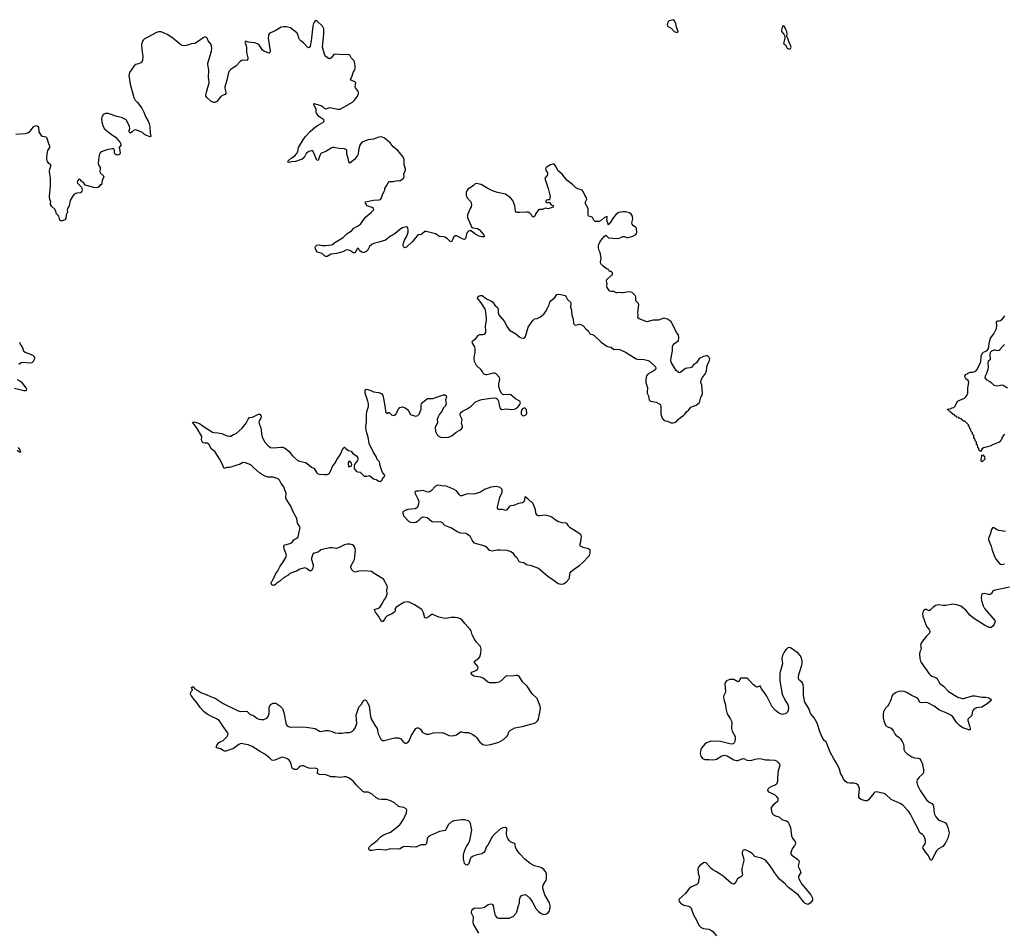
# Model space of a CAD drawing. Header units: inches. Extents: x 2005975 to 2217453, y 644152 to 846769.
# Tile 14 of 162: x 2048388 to 2063310, y 683842 to 697669. Entities that reach past the tile are written whole.
import ezdxf

# ---------------------------------------------------------------- set-up
doc = ezdxf.new("R2010")
doc.units = ezdxf.units.IN
doc.header["$MEASUREMENT"] = 0
for name, color, linetype in [('C0649', 7, 'Continuous'), ('C0658', 7, 'Continuous'), ('C0659', 7, 'Continuous'), ('C0668', 7, 'Continuous'), ('C0669', 7, 'Continuous')]:
    doc.layers.add(name, color=color, linetype=linetype)

msp = doc.modelspace()

# ---------------------------------------------------------------- linework, layer by layer
at = {"layer": 'C0649', "color": 6, "elevation": 400}
for points in [[(2050000, 696149), (2050000, 696150), (2049990, 696157), (2049930, 696188), (2049862, 696202), (2049730, 696249), (2049690, 696245), (2049670, 696237), (2049655, 696225), (2049633, 696190), (2049630, 696170), (2049635, 696115), (2049651, 696050), (2049676, 696016), (2049773, 695933), (2049841, 695890), (2049911, 695810), (2049921, 695790), (2049919, 695770), (2049896, 695730), (2049908, 695688), (2049910, 695642), (2049904, 695630), (2049890, 695620), (2049870, 695614), (2049850, 695619), (2049836, 695630), (2049826, 695650), (2049827, 695690), (2049821, 695701), (2049811, 695711), (2049790, 695714), (2049710, 695697), (2049630, 695667), (2049610, 695654), (2049599, 695630), (2049589, 695590), (2049580, 695490), (2049584, 695470), (2049606, 695430), (2049610, 695412), (2049605, 695370), (2049610, 695350), (2049654, 695310), (2049664, 695290), (2049640, 695230), (2049630, 695169), (2049610, 695168), (2049590, 695138), (2049574, 695126), (2049550, 695121), (2049510, 695124), (2049383, 695163), (2049362, 695190), (2049323, 695223), (2049310, 695242), (2049290, 695253), (2049285, 695250), (2049267, 695230), (2049261, 695210), (2049266, 695190), (2049327, 695130), (2049336, 695090), (2049331, 695070), (2049310, 695046), (2049250, 695040), (2049230, 695032), (2049210, 695018), (2049188, 694992), (2049155, 694930), (2049139, 694850), (2049112, 694810), (2049109, 694790), (2049112, 694750), (2049095, 694710), (2049090, 694655), (2049070, 694634), (2049030, 694619), (2049010, 694619), (2048995, 694630), (2048984, 694690), (2048945, 694725), (2048930, 694778), (2048919, 694799), (2048878, 694838), (2048857, 694870), (2048854, 694890), (2048859, 694910), (2048845, 694945), (2048838, 694990), (2048856, 695150), (2048855, 695270), (2048839, 695370), (2048845, 695410), (2048862, 695450), (2048859, 695470), (2048830, 695492), (2048810, 695518), (2048804, 695530), (2048801, 695570), (2048804, 695630), (2048815, 695685), (2048843, 695730), (2048845, 695750), (2048828, 695790), (2048812, 695852), (2048799, 695879), (2048790, 695888), (2048737, 695897), (2048726, 695906), (2048685, 695970), (2048676, 696036), (2048670, 696050), (2048650, 696061), (2048610, 696051), (2048590, 696041), (2048570, 696020), (2048530, 695963), (2048510, 695950), (2048470, 695939), (2048330, 695930)], [(2048383, 692783), (2048402, 692742), (2048427, 692710), (2048447, 692650), (2048470, 692630), (2048590, 692584), (2048608, 692568), (2048613, 692550), (2048612, 692530), (2048593, 692490), (2048571, 692469), (2048534, 692466), (2048425, 692475), (2048409, 692471), (2048375, 692445)], [(2048350, 692215), (2048390, 692195), (2048410, 692180), (2048480, 692090), (2048491, 692070), (2048489, 692051), (2048474, 692046), (2048452, 692048), (2048310, 692081)], [(2048365, 691185), (2048393, 691150), (2048402, 691130), (2048400, 691120), (2048390, 691110), (2048350, 691141)]]:
    msp.add_lwpolyline(points, dxfattribs=at)
at = {"layer": 'C0658', "color": 6, "elevation": 400}
for points in [[(2055348, 683828), (2055266, 683966), (2055258, 684002), (2055266, 684070), (2055236, 684130), (2055233, 684150), (2055239, 684170), (2055253, 684190), (2055274, 684206), (2055290, 684211), (2055350, 684207), (2055390, 684211), (2055430, 684224), (2055490, 684262), (2055530, 684275), (2055550, 684268), (2055565, 684245), (2055591, 684110), (2055598, 684090), (2055612, 684070), (2055630, 684060), (2055650, 684055), (2055810, 684055), (2055870, 684088), (2055912, 684130), (2055921, 684150), (2055945, 684250), (2055962, 684290), (2055965, 684335), (2055972, 684370), (2055990, 684395), (2056010, 684405), (2056050, 684412), (2056070, 684406), (2056118, 684358), (2056160, 684300), (2056210, 684200), (2056250, 684155), (2056290, 684126), (2056330, 684113), (2056370, 684119), (2056390, 684134), (2056410, 684159), (2056428, 684210), (2056428, 684250), (2056416, 684290), (2056347, 684407), (2056315, 684510), (2056315, 684530), (2056322, 684558), (2056366, 684630), (2056371, 684651), (2056374, 684710), (2056370, 684730), (2056350, 684769), (2056330, 684794), (2056297, 684817), (2056270, 684830), (2056190, 684847), (2056123, 684883), (2056044, 684950), (2055966, 685030), (2055940, 685060), (2055917, 685097), (2055903, 685130), (2055898, 685170), (2055890, 685185), (2055830, 685208), (2055810, 685227), (2055793, 685253), (2055777, 685290), (2055767, 685330), (2055772, 685412), (2055751, 685431), (2055710, 685426), (2055673, 685407), (2055590, 685334), (2055550, 685287), (2055486, 685174), (2055456, 685130), (2055436, 685070), (2055423, 685050), (2055390, 685032), (2055299, 685010), (2055248, 684990), (2055226, 684970), (2055215, 684950), (2055197, 684883), (2055190, 684874), (2055170, 684861), (2055150, 684864), (2055130, 684886), (2055113, 684953), (2055115, 685010), (2055123, 685057), (2055138, 685102), (2055158, 685142), (2055190, 685187), (2055208, 685232), (2055242, 685390), (2055222, 685490), (2055211, 685511), (2055190, 685532), (2055130, 685547), (2055090, 685548), (2054970, 685530), (2054930, 685515), (2054881, 685470), (2054844, 685396), (2054834, 685386), (2054750, 685367), (2054612, 685308), (2054582, 685290), (2054568, 685272), (2054563, 685257), (2054553, 685187), (2054545, 685175), (2054531, 685169), (2054470, 685169), (2054390, 685129), (2054219, 685141), (2054190, 685130), (2054154, 685106), (2054130, 685100), (2054010, 685107), (2053930, 685087), (2053836, 685096), (2053788, 685092), (2053730, 685079), (2053701, 685081), (2053685, 685090), (2053681, 685110), (2053686, 685130), (2053723, 685170), (2053805, 685235), (2053856, 685290), (2053902, 685318), (2054010, 685361), (2054147, 685470), (2054210, 685563), (2054252, 685650), (2054256, 685690), (2054245, 685710), (2054210, 685732), (2054150, 685741), (2054130, 685748), (2054070, 685801), (2054010, 685836), (2053950, 685855), (2053870, 685852), (2053830, 685860), (2053784, 685884), (2053730, 685933), (2053690, 685956), (2053670, 685963), (2053610, 685966), (2053590, 685974), (2053491, 686070), (2053448, 686128), (2053410, 686159), (2053370, 686184), (2053336, 686196), (2053310, 686199), (2053250, 686188), (2053170, 686199), (2053110, 686199), (2053030, 686227), (2052930, 686233), (2052910, 686242), (2052904, 686250), (2052908, 686308), (2052898, 686318), (2052866, 686326), (2052790, 686322), (2052770, 686326), (2052690, 686365), (2052670, 686366), (2052643, 686357), (2052620, 686340), (2052590, 686307), (2052550, 686310), (2052519, 686330), (2052504, 686390), (2052490, 686421), (2052471, 686450), (2052445, 686470), (2052406, 686486), (2052370, 686494), (2052350, 686492), (2052256, 686450), (2052230, 686446), (2052210, 686448), (2052179, 686479), (2052103, 686543), (2052024, 686584), (2051910, 686658), (2051850, 686682), (2051790, 686690), (2051750, 686702), (2051730, 686698), (2051710, 686687), (2051630, 686626), (2051510, 686588), (2051490, 686587), (2051470, 686594), (2051430, 686623), (2051378, 686638), (2051368, 686648), (2051375, 686670), (2051399, 686710), (2051416, 686724), (2051470, 686750), (2051533, 686810), (2051544, 686830), (2051546, 686850), (2051540, 686870), (2051470, 686958), (2051428, 687028), (2051409, 687049), (2051370, 687078), (2051293, 687113), (2051229, 687149), (2051183, 687183), (2051162, 687202), (2051122, 687250), (2051070, 687330), (2051030, 687370), (2050988, 687428), (2050977, 687450), (2050980, 687480), (2050988, 687492), (2051009, 687510), (2050994, 687550), (2051010, 687566), (2051034, 687550), (2051036, 687536), (2051042, 687530), (2051090, 687504), (2051133, 687473), (2051190, 687456), (2051305, 687405), (2051350, 687390), (2051470, 687308), (2051690, 687200), (2051731, 687189), (2051830, 687190), (2051883, 687143), (2051930, 687124), (2051984, 687084), (2052010, 687072), (2052050, 687066), (2052090, 687067), (2052134, 687086), (2052153, 687110), (2052170, 687150), (2052170, 687250), (2052190, 687291), (2052230, 687315), (2052269, 687311), (2052330, 687272), (2052370, 687230), (2052392, 687170), (2052429, 686990), (2052436, 686976), (2052450, 686964), (2052474, 686954), (2052510, 686950), (2052610, 686956), (2052731, 686951), (2052867, 686927), (2052930, 686889), (2052950, 686886), (2053022, 686898), (2053070, 686898), (2053110, 686890), (2053170, 686864), (2053223, 686857), (2053270, 686859), (2053330, 686870), (2053391, 686869), (2053430, 686888), (2053450, 686910), (2053470, 686938), (2053497, 687003), (2053489, 687130), (2053523, 687237), (2053529, 687251), (2053570, 687298), (2053590, 687335), (2053610, 687358), (2053630, 687362), (2053650, 687345), (2053685, 687270), (2053706, 687110), (2053715, 687075), (2053770, 686979), (2053807, 686927), (2053821, 686850), (2053859, 686770), (2053886, 686750), (2053910, 686747), (2054070, 686786), (2054110, 686790), (2054130, 686788), (2054157, 686777), (2054210, 686716), (2054230, 686705), (2054250, 686705), (2054270, 686716), (2054290, 686742), (2054326, 686830), (2054390, 686929), (2054410, 686939), (2054430, 686940), (2054460, 686920), (2054495, 686870), (2054517, 686857), (2054550, 686846), (2054590, 686846), (2054657, 686863), (2054790, 686867), (2054830, 686855), (2054890, 686824), (2054950, 686816), (2055008, 686832), (2055070, 686877), (2055090, 686879), (2055130, 686870), (2055190, 686870), (2055257, 686837), (2055290, 686814), (2055312, 686792), (2055362, 686722), (2055407, 686687), (2055450, 686677), (2055530, 686686), (2055650, 686723), (2055718, 686762), (2055772, 686810), (2055785, 686830), (2055803, 686877), (2055819, 686901), (2055890, 686942), (2056001, 686959), (2056190, 687010), (2056210, 687022), (2056235, 687045), (2056250, 687070), (2056282, 687230), (2056274, 687270), (2056230, 687384), (2056156, 687456), (2056080, 687570), (2056010, 687639), (2055961, 687710), (2055935, 687730), (2055910, 687733), (2055850, 687722), (2055770, 687727), (2055750, 687719), (2055686, 687654), (2055650, 687632), (2055610, 687623), (2055510, 687620), (2055476, 687636), (2055411, 687691), (2055370, 687705), (2055270, 687722), (2055236, 687750), (2055228, 687770), (2055238, 687782), (2055303, 687810), (2055325, 687830), (2055335, 687850), (2055333, 687870), (2055283, 687930), (2055281, 687950), (2055340, 687990), (2055364, 688016), (2055379, 688070), (2055382, 688130), (2055370, 688170), (2055304, 688244), (2055281, 688281), (2055244, 688350), (2055229, 688409), (2055217, 688430), (2055137, 688517), (2055095, 688570), (2055070, 688589), (2055030, 688605), (2054990, 688611), (2054926, 688610), (2054850, 688597), (2054810, 688600), (2054738, 688618), (2054650, 688658), (2054630, 688656), (2054594, 688626), (2054550, 688601), (2054530, 688605), (2054510, 688680), (2054485, 688730), (2054370, 688801), (2054290, 688843), (2054268, 688848), (2054230, 688844), (2054210, 688837), (2054094, 688770), (2054080, 688750), (2054078, 688710), (2054067, 688690), (2054030, 688665), (2053951, 688629), (2053930, 688610), (2053910, 688575), (2053890, 688552), (2053870, 688552), (2053826, 688630), (2053779, 688690), (2053768, 688710), (2053767, 688730), (2053827, 688753), (2053849, 688771), (2053889, 688830), (2053909, 688871), (2053935, 688910), (2053956, 688970), (2053953, 689027), (2053961, 689070), (2053958, 689090), (2053901, 689190), (2053758, 689278), (2053718, 689310), (2053610, 689319), (2053530, 689314), (2053470, 689300), (2053448, 689308), (2053428, 689328), (2053406, 689366), (2053405, 689390), (2053454, 689470), (2053462, 689490), (2053477, 689630), (2053474, 689650), (2053460, 689680), (2053450, 689695), (2053431, 689711), (2053390, 689721), (2053350, 689720), (2053310, 689710), (2053230, 689671), (2053190, 689656), (2053130, 689666), (2053090, 689665), (2052970, 689644), (2052950, 689637), (2052910, 689600), (2052850, 689587), (2052832, 689570), (2052824, 689556), (2052812, 689510), (2052812, 689490), (2052835, 689410), (2052836, 689390), (2052830, 689357), (2052810, 689325), (2052790, 689313), (2052735, 689355), (2052710, 689362), (2052635, 689345), (2052585, 689315), (2052482, 689278), (2052450, 689247), (2052386, 689214), (2052330, 689161), (2052283, 689130), (2052270, 689114), (2052250, 689101), (2052230, 689095), (2052210, 689108), (2052198, 689130), (2052205, 689150), (2052217, 689163), (2052237, 689203), (2052270, 689278), (2052300, 689320), (2052337, 689390), (2052377, 689443), (2052426, 689530), (2052430, 689550), (2052426, 689570), (2052395, 689650), (2052390, 689692), (2052407, 689713), (2052466, 689726), (2052510, 689743), (2052545, 689790), (2052588, 689812), (2052607, 689830), (2052623, 689910), (2052640, 689970), (2052633, 689990), (2052626, 690000)], [(2054850, 690000), (2054930, 689970), (2055028, 689910), (2055070, 689894), (2055147, 689887), (2055170, 689877), (2055210, 689848), (2055250, 689767), (2055270, 689742), (2055436, 689697), (2055450, 689688), (2055490, 689645), (2055510, 689633), (2055550, 689622), (2055625, 689635), (2055670, 689638), (2055769, 689629), (2055830, 689612), (2055855, 689595), (2055888, 689550), (2055920, 689520), (2055947, 689470), (2055960, 689460), (2055970, 689455), (2056026, 689446), (2056070, 689416), (2056090, 689408), (2056122, 689402), (2056250, 689359), (2056390, 689236), (2056490, 689170), (2056550, 689124), (2056590, 689114), (2056630, 689121), (2056670, 689148), (2056712, 689190), (2056721, 689210), (2056723, 689270), (2056730, 689290), (2056744, 689310), (2056814, 689366), (2056870, 689398), (2056930, 689448), (2057010, 689533), (2057021, 689550), (2057034, 689590), (2057036, 689630), (2057009, 689650), (2056929, 689670), (2056886, 689690), (2056875, 689710), (2056890, 689758), (2056898, 689802), (2056901, 689830), (2056897, 689857), (2056887, 689870), (2056860, 689890), (2056731, 689971), (2056712, 689990), (2056705, 690000)], [(2060000, 688124), (2059974, 688086), (2059950, 688037), (2059937, 687990), (2059946, 687910), (2059910, 687770), (2059909, 687650), (2059944, 687450), (2059970, 687392), (2060000, 687341)], [(2060000, 687156), (2059990, 687150), (2059950, 687142), (2059930, 687146), (2059890, 687166), (2059843, 687203), (2059790, 687259), (2059710, 687420), (2059674, 687470), (2059667, 687487), (2059629, 687530), (2059610, 687577), (2059570, 687558), (2059550, 687561), (2059510, 687590), (2059430, 687675), (2059410, 687691), (2059330, 687694), (2059310, 687690), (2059290, 687645), (2059270, 687638), (2059210, 687671), (2059150, 687671), (2059099, 687650), (2059082, 687630), (2059076, 687604), (2059082, 687490), (2059078, 687470), (2059059, 687430), (2059056, 687410), (2059063, 687350), (2059084, 687290), (2059092, 687230), (2059111, 687150), (2059161, 687070), (2059178, 687030), (2059176, 686930), (2059187, 686887), (2059230, 686810), (2059232, 686770), (2059227, 686733), (2059214, 686710), (2059201, 686699), (2059170, 686690), (2058990, 686736), (2058914, 686734), (2058870, 686740), (2058850, 686734), (2058796, 686710), (2058770, 686692), (2058719, 686630), (2058711, 686610), (2058702, 686550), (2058710, 686511), (2058735, 686475), (2058770, 686460), (2058830, 686462), (2058910, 686454), (2058950, 686467), (2059030, 686517), (2059070, 686526), (2059110, 686514), (2059210, 686455), (2059250, 686443), (2059270, 686445), (2059350, 686475), (2059370, 686472), (2059410, 686450), (2059470, 686447), (2059533, 686467), (2059590, 686477), (2059630, 686472), (2059690, 686455), (2059750, 686457), (2059830, 686452), (2059858, 686438), (2059890, 686410), (2059902, 686390), (2059906, 686370), (2059882, 686290), (2059870, 686190), (2059870, 686130), (2059863, 686097), (2059856, 686084), (2059839, 686070), (2059783, 686050), (2059747, 686030), (2059727, 686010), (2059723, 685990), (2059738, 685970), (2059825, 685930), (2059850, 685906), (2059875, 685870), (2059878, 685850), (2059870, 685825), (2059808, 685770), (2059779, 685730), (2059776, 685710), (2059783, 685670), (2059796, 685636), (2059810, 685619), (2059844, 685604), (2059893, 685593), (2059905, 685585), (2059936, 685550), (2060000, 685532)], [(2060000, 684563), (2059994, 684570), (2059905, 684645), (2059827, 684747), (2059803, 684790), (2059744, 684870), (2059690, 684932), (2059670, 684947), (2059630, 684963), (2059544, 684984), (2059530, 684992), (2059490, 685038), (2059450, 685062), (2059390, 685089), (2059370, 685093), (2059356, 685084), (2059343, 685070), (2059335, 685050), (2059336, 685030), (2059358, 684970), (2059364, 684930), (2059330, 684810), (2059330, 684770), (2059342, 684710), (2059331, 684690), (2059268, 684650), (2059233, 684587), (2059210, 684571), (2059190, 684574), (2059170, 684585), (2059050, 684694), (2058990, 684730), (2058950, 684760), (2058890, 684790), (2058866, 684806), (2058790, 684892), (2058770, 684900), (2058750, 684892), (2058690, 684847), (2058673, 684830), (2058665, 684810), (2058670, 684730), (2058684, 684690), (2058686, 684670), (2058672, 684588), (2058650, 684567), (2058568, 684532), (2058534, 684506), (2058479, 684430), (2058386, 684350), (2058377, 684330), (2058380, 684310), (2058410, 684278), (2058430, 684266), (2058455, 684255), (2058530, 684238), (2058558, 684218), (2058570, 684193), (2058594, 684114), (2058650, 684015), (2058680, 683950), (2058714, 683914), (2058750, 683897), (2058830, 683888), (2058858, 683878), (2058893, 683853), (2058950, 683790)]]:
    msp.add_lwpolyline(points, dxfattribs=at)
at = {"layer": 'C0659', "color": 6, "elevation": 400}
for points in [[(2052626, 690000), (2052599, 690039), (2052586, 690110), (2052524, 690230), (2052503, 690290), (2052427, 690410), (2052422, 690430), (2052428, 690490), (2052393, 690593), (2052350, 690643), (2052325, 690690), (2052303, 690710), (2052230, 690737), (2052150, 690739), (2052085, 690765), (2052025, 690805), (2051937, 690877), (2051890, 690922), (2051810, 690955), (2051770, 690959), (2051718, 690930), (2051679, 690921), (2051589, 690889), (2051570, 690885), (2051530, 690884), (2051488, 690870), (2051480, 690880), (2051462, 690930), (2051416, 691016), (2051344, 691124), (2051290, 691169), (2051261, 691230), (2051230, 691251), (2051193, 691253), (2051170, 691260), (2051155, 691275), (2051147, 691290), (2051146, 691310), (2051151, 691350), (2051145, 691365), (2051076, 691476), (2051008, 691572), (2051030, 691577), (2051114, 691550), (2051168, 691508), (2051310, 691419), (2051330, 691413), (2051390, 691410), (2051450, 691399), (2051530, 691363), (2051570, 691359), (2051590, 691361), (2051630, 691385), (2051670, 691398), (2051762, 691478), (2051822, 691558), (2051850, 691614), (2051870, 691641), (2051914, 691646), (2052007, 691693), (2052030, 691691), (2052045, 691670), (2052049, 691650), (2052039, 691621), (2052018, 691590), (2052010, 691570), (2052023, 691530), (2052044, 691490), (2052054, 691394), (2052065, 691350), (2052084, 691304), (2052105, 691270), (2052155, 691210), (2052170, 691200), (2052191, 691189), (2052230, 691180), (2052350, 691194), (2052370, 691192), (2052401, 691181), (2052469, 691129), (2052522, 691062), (2052590, 691001), (2052630, 690980), (2052718, 690958), (2052743, 690943), (2052810, 690890), (2052850, 690868), (2052890, 690804), (2052905, 690790), (2052930, 690783), (2053010, 690776), (2053050, 690778), (2053070, 690787), (2053081, 690799), (2053103, 690837), (2053130, 690899), (2053170, 690956), (2053198, 691010), (2053243, 691077), (2053290, 691177), (2053310, 691191), (2053330, 691170), (2053370, 691142), (2053410, 691130), (2053435, 691095), (2053490, 691059), (2053512, 691030), (2053514, 691010), (2053508, 690990), (2053463, 690930), (2053455, 690910), (2053459, 690870), (2053487, 690827), (2053510, 690816), (2053550, 690813), (2053610, 690753), (2053650, 690751), (2053690, 690761), (2053750, 690710), (2053790, 690703), (2053830, 690676), (2053850, 690671), (2053877, 690690), (2053903, 690737), (2053915, 690750), (2053922, 690770), (2053889, 690809), (2053860, 690880), (2053844, 690930), (2053846, 690950), (2053841, 690970), (2053807, 691007), (2053790, 691050), (2053750, 691110), (2053686, 691246), (2053670, 691344), (2053647, 691407), (2053639, 691450), (2053634, 691506), (2053645, 691570), (2053642, 691678), (2053650, 691732), (2053672, 691810), (2053673, 691850), (2053666, 691890), (2053623, 692010), (2053625, 692050), (2053633, 692067), (2053650, 692073), (2053710, 692053), (2053750, 692032), (2053830, 692022), (2053870, 692005), (2053890, 691975), (2053904, 691930), (2053927, 691790), (2053930, 691734), (2053937, 691717), (2053950, 691704), (2053970, 691716), (2053990, 691716), (2054022, 691682), (2054050, 691672), (2054070, 691677), (2054088, 691690), (2054130, 691770), (2054148, 691792), (2054190, 691802), (2054230, 691789), (2054264, 691764), (2054282, 691742), (2054310, 691689), (2054370, 691667), (2054390, 691664), (2054424, 691670), (2054443, 691690), (2054472, 691770), (2054471, 691830), (2054480, 691850), (2054494, 691870), (2054550, 691916), (2054570, 691927), (2054590, 691930), (2054650, 691931), (2054810, 691983), (2054830, 691983), (2054850, 691971), (2054856, 691950), (2054841, 691910), (2054853, 691847), (2054840, 691820), (2054810, 691790), (2054786, 691730), (2054750, 691692), (2054728, 691652), (2054716, 691610), (2054718, 691570), (2054714, 691550), (2054689, 691511), (2054686, 691490), (2054691, 691431), (2054717, 691377), (2054730, 691364), (2054764, 691344), (2054796, 691336), (2054890, 691345), (2054910, 691352), (2054942, 691370), (2055002, 691418), (2055060, 691450), (2055086, 691470), (2055098, 691490), (2055098, 691510), (2055082, 691550), (2055093, 691610), (2055063, 691670), (2055061, 691690), (2055070, 691710), (2055101, 691738), (2055170, 691775), (2055230, 691815), (2055290, 691872), (2055355, 691905), (2055390, 691916), (2055530, 691936), (2055590, 691940), (2055610, 691936), (2055630, 691919), (2055644, 691890), (2055652, 691828), (2055664, 691790), (2055674, 691774), (2055690, 691765), (2055770, 691774), (2055830, 691764), (2055889, 691770), (2055928, 691790), (2055963, 691830), (2055978, 691870), (2055970, 691890), (2055902, 691922), (2055830, 691983), (2055808, 691988), (2055725, 691985), (2055710, 691990), (2055688, 692008), (2055668, 692048), (2055648, 692110), (2055648, 692150), (2055663, 692217), (2055659, 692250), (2055610, 692304), (2055590, 692314), (2055570, 692315), (2055470, 692287), (2055450, 692286), (2055433, 692293), (2055413, 692313), (2055393, 692350), (2055376, 692370), (2055310, 692430), (2055282, 692490), (2055274, 692530), (2055274, 692550), (2055290, 692630), (2055292, 692670), (2055284, 692710), (2055252, 692770), (2055247, 692793), (2055260, 692810), (2055301, 692839), (2055340, 692890), (2055361, 692899), (2055410, 692901), (2055430, 692906), (2055450, 692927), (2055454, 692950), (2055445, 693030), (2055461, 693110), (2055463, 693150), (2055446, 693266), (2055435, 693295), (2055381, 693381), (2055327, 693450), (2055330, 693470), (2055350, 693485), (2055370, 693492), (2055396, 693490), (2055461, 693441), (2055530, 693409), (2055552, 693392), (2055590, 693343), (2055627, 693310), (2055639, 693290), (2055640, 693230), (2055650, 693197), (2055669, 693170), (2055737, 693097), (2055770, 693022), (2055810, 692967), (2055907, 692907), (2055970, 692858), (2055990, 692848), (2056030, 692843), (2056046, 692854), (2056056, 692870), (2056096, 693010), (2056165, 693110), (2056190, 693135), (2056230, 693142), (2056270, 693160), (2056331, 693209), (2056357, 693243), (2056391, 693310), (2056410, 693350), (2056422, 693390), (2056438, 693410), (2056500, 693460), (2056530, 693505), (2056550, 693509), (2056590, 693506), (2056653, 693490), (2056671, 693471), (2056690, 693430), (2056737, 693390), (2056742, 693370), (2056738, 693318), (2056752, 693270), (2056756, 693190), (2056775, 693130), (2056780, 693070), (2056790, 693050), (2056810, 693040), (2056870, 693057), (2056893, 693053), (2056930, 693032), (2056970, 692984), (2057010, 692950), (2057021, 692921), (2057030, 692910), (2057070, 692898), (2057090, 692887), (2057202, 692782), (2057284, 692724), (2057310, 692714), (2057350, 692709), (2057394, 692674), (2057470, 692678), (2057568, 692630), (2057730, 692532), (2057750, 692526), (2057850, 692522), (2057910, 692507), (2057934, 692494), (2058024, 692410), (2058030, 692390), (2058025, 692370), (2057999, 692350), (2057910, 692303), (2057887, 692273), (2057881, 692250), (2057877, 692210), (2057879, 692170), (2057901, 692090), (2057895, 692030), (2057899, 692010), (2057917, 691970), (2057926, 691910), (2057948, 691890), (2058033, 691873), (2058090, 691845), (2058099, 691830), (2058103, 691810), (2058105, 691690), (2058126, 691630), (2058150, 691603), (2058170, 691592), (2058204, 691584), (2058260, 691560), (2058290, 691559), (2058330, 691571), (2058365, 691610), (2058410, 691648), (2058450, 691671), (2058470, 691694), (2058491, 691729), (2058530, 691759), (2058561, 691799), (2058639, 691830), (2058689, 691871), (2058710, 691950), (2058728, 691972), (2058736, 692004), (2058728, 692130), (2058713, 692173), (2058716, 692210), (2058736, 692250), (2058782, 692310), (2058796, 692350), (2058805, 692435), (2058838, 692490), (2058844, 692510), (2058845, 692530), (2058837, 692550), (2058810, 692575), (2058790, 692578), (2058750, 692568), (2058686, 692534), (2058668, 692512), (2058645, 692470), (2058602, 692438), (2058570, 692401), (2058550, 692392), (2058509, 692391), (2058477, 692383), (2058410, 692327), (2058390, 692320), (2058370, 692324), (2058336, 692356), (2058312, 692392), (2058268, 692468), (2058258, 692498), (2058259, 692550), (2058282, 692650), (2058280, 692710), (2058285, 692730), (2058310, 692765), (2058370, 692810), (2058379, 692850), (2058372, 692892), (2058341, 692930), (2058287, 693047), (2058259, 693090), (2058238, 693110), (2058203, 693130), (2058150, 693144), (2058070, 693117), (2057990, 693118), (2057890, 693093), (2057775, 693135), (2057758, 693150), (2057762, 693190), (2057758, 693230), (2057770, 693350), (2057764, 693370), (2057726, 693410), (2057728, 693470), (2057716, 693490), (2057690, 693516), (2057670, 693533), (2057630, 693544), (2057590, 693542), (2057530, 693530), (2057510, 693530), (2057483, 693537), (2057450, 693530), (2057430, 693532), (2057390, 693552), (2057350, 693551), (2057330, 693556), (2057310, 693580), (2057290, 693610), (2057285, 693630), (2057290, 693670), (2057282, 693710), (2057284, 693730), (2057370, 693808), (2057370, 693835), (2057350, 693855), (2057330, 693855), (2057315, 693870), (2057308, 693888), (2057292, 693888), (2057277, 693897), (2057230, 693934), (2057196, 693970), (2057189, 693990), (2057197, 694023), (2057198, 694058), (2057183, 694143), (2057170, 694170), (2057160, 694210), (2057158, 694250), (2057181, 694299), (2057217, 694350), (2057250, 694390), (2057270, 694403), (2057310, 694364), (2057450, 694352), (2057490, 694362), (2057530, 694384), (2057550, 694385), (2057589, 694369), (2057610, 694370), (2057681, 694390), (2057725, 694415), (2057738, 694430), (2057739, 694441), (2057734, 694510), (2057716, 694530), (2057690, 694545), (2057668, 694570), (2057665, 694590), (2057679, 694650), (2057674, 694694), (2057659, 694719), (2057630, 694740), (2057570, 694760), (2057530, 694760), (2057470, 694747), (2057430, 694720), (2057388, 694672), (2057330, 694588), (2057319, 694581), (2057310, 694555), (2057288, 694630), (2057293, 694670), (2057290, 694688), (2057250, 694670), (2057207, 694633), (2057170, 694612), (2057110, 694610), (2057091, 694631), (2057070, 694670), (2057050, 694683), (2057026, 694686), (2057010, 694694), (2057004, 694710), (2057001, 694810), (2056960, 694890), (2056961, 694910), (2056982, 694950), (2056980, 694970), (2056952, 695010), (2056930, 695067), (2056910, 695085), (2056847, 695107), (2056810, 695128), (2056766, 695170), (2056679, 695239), (2056610, 695330), (2056550, 695378), (2056510, 695456), (2056490, 695478), (2056470, 695481), (2056433, 695470), (2056369, 695430), (2056359, 695410), (2056364, 695390), (2056385, 695350), (2056387, 695330), (2056380, 695310), (2056349, 695270), (2056355, 695230), (2056399, 695110), (2056426, 694990), (2056417, 694943), (2056410, 694938), (2056390, 694941), (2056370, 694936), (2056364, 694930), (2056360, 694910), (2056370, 694900), (2056390, 694895), (2056410, 694902), (2056418, 694898), (2056445, 694865), (2056478, 694850), (2056471, 694830), (2056410, 694807), (2056390, 694805), (2056350, 694814), (2056310, 694792), (2056270, 694792), (2056250, 694786), (2056210, 694730), (2056193, 694690), (2056170, 694677), (2056150, 694696), (2056144, 694710), (2056119, 694739), (2056094, 694754), (2056070, 694755), (2055970, 694746), (2055929, 694749), (2055914, 694754), (2055901, 694770), (2055890, 694850), (2055864, 694930), (2055824, 694970), (2055750, 695024), (2055629, 695050), (2055556, 695076), (2055484, 695110), (2055384, 695170), (2055311, 695189), (2055290, 695181), (2055261, 695150), (2055181, 695099), (2055170, 695087), (2055153, 695050), (2055153, 695010), (2055172, 694970), (2055227, 694910), (2055237, 694870), (2055229, 694831), (2055215, 694810), (2055175, 694710), (2055176, 694670), (2055242, 694522), (2055253, 694513), (2055324, 694504), (2055350, 694490), (2055424, 694410), (2055432, 694390), (2055420, 694380), (2055390, 694378), (2055350, 694391), (2055286, 694426), (2055230, 694471), (2055210, 694472), (2055190, 694465), (2055170, 694446), (2055159, 694421), (2055144, 694356), (2055130, 694338), (2055110, 694341), (2055010, 694394), (2054990, 694395), (2054970, 694381), (2054949, 694331), (2054930, 694303), (2054910, 694308), (2054870, 694350), (2054830, 694373), (2054810, 694379), (2054750, 694383), (2054690, 694424), (2054630, 694437), (2054550, 694462), (2054530, 694462), (2054490, 694424), (2054470, 694416), (2054430, 694408), (2054410, 694395), (2054335, 694305), (2054250, 694221), (2054230, 694214), (2054210, 694224), (2054206, 694230), (2054202, 694250), (2054204, 694284), (2054220, 694330), (2054253, 694390), (2054273, 694450), (2054276, 694476), (2054270, 694517), (2054250, 694528), (2054230, 694527), (2054190, 694514), (2054150, 694490), (2054075, 694425), (2054006, 694390), (2053930, 694328), (2053830, 694297), (2053770, 694285), (2053732, 694268), (2053692, 694230), (2053657, 694170), (2053632, 694150), (2053610, 694142), (2053590, 694140), (2053566, 694146), (2053540, 694170), (2053530, 694192), (2053510, 694207), (2053501, 694199), (2053470, 694140), (2053450, 694130), (2053394, 694174), (2053350, 694184), (2053330, 694179), (2053286, 694154), (2053190, 694126), (2053110, 694114), (2053050, 694080), (2053030, 694081), (2053010, 694090), (2052970, 694126), (2052904, 694144), (2052880, 694170), (2052868, 694210), (2052870, 694230), (2052889, 694251), (2052930, 694256), (2052968, 694248), (2053030, 694246), (2053110, 694256), (2053130, 694265), (2053165, 694295), (2053290, 694367), (2053350, 694430), (2053419, 694470), (2053453, 694510), (2053510, 694539), (2053551, 694569), (2053630, 694675), (2053721, 694750), (2053756, 694790), (2053752, 694810), (2053730, 694825), (2053670, 694842), (2053656, 694850), (2053630, 694890), (2053631, 694909), (2053750, 694932), (2053830, 694939), (2053854, 694946), (2053870, 694970), (2053884, 695016), (2053913, 695070), (2053920, 695090), (2053920, 695110), (2053948, 695152), (2053970, 695199), (2053990, 695215), (2054050, 695218), (2054110, 695233), (2054150, 695229), (2054185, 695250), (2054206, 695270), (2054216, 695290), (2054212, 695332), (2054233, 695390), (2054235, 695410), (2054214, 695470), (2054214, 695550), (2054196, 695596), (2054116, 695690), (2054050, 695743), (2054002, 695802), (2053915, 695875), (2053870, 695894), (2053830, 695888), (2053750, 695857), (2053670, 695849), (2053590, 695816), (2053563, 695797), (2053545, 695770), (2053524, 695690), (2053518, 695630), (2053510, 695613), (2053463, 695550), (2053390, 695497), (2053375, 695515), (2053367, 695570), (2053347, 695630), (2053346, 695686), (2053339, 695699), (2053311, 695711), (2053230, 695715), (2053150, 695731), (2053130, 695730), (2053110, 695723), (2053030, 695671), (2052970, 695652), (2052950, 695639), (2052935, 695610), (2052910, 695533), (2052890, 695539), (2052838, 695670), (2052830, 695680), (2052810, 695683), (2052770, 695670), (2052730, 695639), (2052698, 695582), (2052670, 695554), (2052570, 695521), (2052504, 695516), (2052470, 695507), (2052450, 695510), (2052455, 695530), (2052504, 695570), (2052556, 695604), (2052585, 695635), (2052601, 695670), (2052614, 695730), (2052683, 695850), (2052720, 695900), (2052790, 695974), (2052870, 696043), (2052910, 696071), (2052984, 696110), (2053004, 696130), (2052998, 696150), (2052924, 696204), (2052885, 696250), (2052879, 696270), (2052880, 696310), (2052873, 696333), (2052850, 696370), (2052846, 696394), (2052850, 696398), (2052866, 696394), (2052950, 696367), (2052975, 696355), (2053010, 696324), (2053030, 696317), (2053090, 696336), (2053210, 696313), (2053245, 696315), (2053430, 696417), (2053457, 696443), (2053507, 696510), (2053522, 696550), (2053521, 696570), (2053512, 696590), (2053490, 696614), (2053477, 696637), (2053474, 696650), (2053480, 696710), (2053467, 696727), (2053412, 696750), (2053400, 696770), (2053426, 696814), (2053441, 696870), (2053465, 696910), (2053470, 696930), (2053472, 696972), (2053464, 697030), (2053451, 697050), (2053414, 697090), (2053390, 697130), (2053370, 697141), (2053290, 697136), (2053170, 697147), (2053150, 697139), (2053110, 697093), (2053090, 697077), (2053070, 697079), (2053029, 697110), (2053013, 697130), (2053007, 697147), (2052977, 697250), (2052998, 697450), (2052997, 697530), (2052975, 697570), (2052890, 697653), (2052868, 697652), (2052850, 697632), (2052841, 697610), (2052833, 697570), (2052804, 697350), (2052788, 697270), (2052779, 697250), (2052770, 697243), (2052750, 697251), (2052690, 697318), (2052649, 697349), (2052630, 697370), (2052621, 697390), (2052610, 697436), (2052590, 697471), (2052490, 697546), (2052430, 697562), (2052390, 697562), (2052350, 697554), (2052260, 697500), (2052190, 697469), (2052168, 697452), (2052158, 697430), (2052156, 697390), (2052183, 697197), (2052177, 697170), (2052170, 697161), (2052150, 697165), (2052092, 697190), (2052070, 697206), (2052030, 697272), (2052010, 697293), (2051990, 697305), (2051950, 697316), (2051850, 697330), (2051810, 697341), (2051803, 697337), (2051799, 697330), (2051814, 697294), (2051827, 697247), (2051827, 697170), (2051844, 697090), (2051845, 697070), (2051830, 697051), (2051770, 697056), (2051750, 697050), (2051730, 697035), (2051671, 696969), (2051587, 696913), (2051564, 696890), (2051548, 696850), (2051525, 696750), (2051495, 696650), (2051495, 696630), (2051511, 696570), (2051512, 696548), (2051503, 696537), (2051470, 696526), (2051435, 696505), (2051376, 696430), (2051346, 696414), (2051330, 696414), (2051290, 696431), (2051224, 696490), (2051208, 696510), (2051208, 696530), (2051217, 696570), (2051258, 696710), (2051259, 696730), (2051250, 696790), (2051254, 696910), (2051239, 696990), (2051240, 697010), (2051296, 697190), (2051301, 697230), (2051290, 697292), (2051247, 697350), (2051229, 697389), (2051210, 697409), (2051190, 697406), (2051170, 697395), (2051050, 697307), (2050990, 697304), (2050930, 697281), (2050890, 697273), (2050850, 697278), (2050828, 697288), (2050709, 697389), (2050624, 697444), (2050530, 697486), (2050494, 697486), (2050464, 697476), (2050330, 697402), (2050279, 697381), (2050259, 697361), (2050245, 697335), (2050236, 697290), (2050238, 697210), (2050255, 697110), (2050251, 697049), (2050235, 697025), (2050223, 697017), (2050190, 697001), (2050150, 696989), (2050121, 696970), (2050054, 696870), (2050044, 696824), (2050063, 696690), (2050116, 696490), (2050137, 696450), (2050174, 696414), (2050237, 696330), (2050268, 696270), (2050300, 696190), (2050333, 696130), (2050350, 696090), (2050360, 696050), (2050368, 695948), (2050377, 695903), (2050370, 695894), (2050365, 695895), (2050310, 695912), (2050281, 695930), (2050250, 695959), (2050190, 695987), (2050150, 695998), (2050124, 695996), (2050111, 695990), (2050090, 695964), (2050070, 695949), (2050049, 695970), (2050049, 695990), (2050058, 696022), (2050055, 696050), (2050028, 696108), (2050000, 696149)], [(2060000, 697521), (2059990, 697544), (2059970, 697575), (2059950, 697569), (2059941, 697550), (2059931, 697510), (2059931, 697490), (2059966, 697450), (2059978, 697430), (2059984, 697404), (2059985, 697390), (2059962, 697310), (2059994, 697290), (2060000, 697277)], [(2056705, 690000), (2056685, 690030), (2056670, 690038), (2056610, 690045), (2056545, 690065), (2056504, 690090), (2056452, 690132), (2056430, 690142), (2056350, 690163), (2056270, 690151), (2056250, 690153), (2056230, 690162), (2056210, 690190), (2056207, 690250), (2056165, 690345), (2056150, 690359), (2056128, 690368), (2056090, 690409), (2056050, 690438), (2056044, 690436), (2056033, 690370), (2056023, 690357), (2056010, 690350), (2055950, 690336), (2055873, 690307), (2055830, 690305), (2055810, 690299), (2055770, 690243), (2055750, 690233), (2055706, 690246), (2055648, 690248), (2055635, 690255), (2055629, 690269), (2055630, 690290), (2055667, 690430), (2055698, 690510), (2055701, 690530), (2055698, 690550), (2055690, 690562), (2055670, 690579), (2055650, 690588), (2055610, 690597), (2055530, 690587), (2055431, 690550), (2055370, 690512), (2055290, 690487), (2055270, 690482), (2055170, 690486), (2055090, 690455), (2055070, 690456), (2055050, 690475), (2055008, 690528), (2054950, 690563), (2054850, 690600), (2054790, 690604), (2054730, 690617), (2054690, 690601), (2054625, 690530), (2054610, 690518), (2054590, 690510), (2054554, 690514), (2054505, 690535), (2054430, 690525), (2054396, 690524), (2054382, 690518), (2054378, 690510), (2054384, 690490), (2054424, 690410), (2054436, 690370), (2054434, 690330), (2054416, 690284), (2054408, 690272), (2054384, 690256), (2054270, 690249), (2054230, 690232), (2054196, 690210), (2054193, 690190), (2054210, 690148), (2054280, 690070), (2054310, 690054), (2054350, 690049), (2054390, 690056), (2054416, 690070), (2054443, 690090), (2054470, 690121), (2054490, 690131), (2054510, 690134), (2054564, 690124), (2054590, 690108), (2054630, 690069), (2054650, 690062), (2054730, 690068), (2054770, 690061), (2054790, 690049), (2054830, 690007), (2054850, 690000)]]:
    msp.add_lwpolyline(points, dxfattribs=at)
for points in [[(2058290, 697669), (2058230, 697649), (2058211, 697630), (2058203, 697610), (2058199, 697590), (2058207, 697570), (2058260, 697540), (2058308, 697490), (2058350, 697477), (2058369, 697490), (2058344, 697556), (2058330, 697608), (2058310, 697649)], [(2056050, 691781), (2056030, 691781), (2056009, 691771), (2055993, 691750), (2055986, 691730), (2055990, 691690), (2056010, 691670), (2056030, 691668), (2056060, 691680), (2056070, 691690), (2056073, 691707), (2056070, 691754), (2056064, 691770)], [(2053390, 690981), (2053370, 690976), (2053365, 690950), (2053370, 690896), (2053410, 690902), (2053421, 690930), (2053416, 690950)]]:
    msp.add_lwpolyline(points, close=True, dxfattribs=at)
at = {"layer": 'C0668', "color": 6, "elevation": 400}
for points in [[(2063330, 689914), (2063229, 689929), (2063199, 689939), (2063150, 689972), (2063130, 689969), (2063116, 689944), (2063102, 689890), (2063069, 689810), (2063068, 689790), (2063111, 689690), (2063126, 689630), (2063166, 689526), (2063188, 689488), (2063230, 689433), (2063250, 689417), (2063270, 689413), (2063310, 689423)], [(2063390, 689070), (2063150, 689018), (2063136, 689010), (2063110, 688972), (2063090, 688962), (2063070, 688961), (2063006, 688974), (2062972, 688968), (2062962, 688950), (2062957, 688910), (2062963, 688870), (2062989, 688790), (2063011, 688750), (2063167, 688567), (2063170, 688550), (2063156, 688510), (2063138, 688482), (2063110, 688461), (2063082, 688462), (2063010, 688496), (2062842, 688602), (2062787, 688647), (2062730, 688718), (2062696, 688750), (2062650, 688781), (2062590, 688805), (2062530, 688811), (2062425, 688795), (2062390, 688793), (2062310, 688803), (2062270, 688795), (2062230, 688770), (2062190, 688728), (2062170, 688714), (2062132, 688732), (2062110, 688730), (2062085, 688710), (2062074, 688690), (2062069, 688670), (2062075, 688630), (2062125, 688490), (2062136, 688470), (2062172, 688430), (2062180, 688410), (2062181, 688390), (2062173, 688367), (2062130, 688327), (2062069, 688251), (2062045, 688210), (2062042, 688190), (2062048, 688130), (2062030, 688090), (2062025, 688055), (2062028, 687990), (2062038, 687950), (2062049, 687930), (2062170, 687759), (2062190, 687736), (2062210, 687721), (2062270, 687704), (2062289, 687690), (2062333, 687613), (2062390, 687570), (2062464, 687490), (2062606, 687406), (2062670, 687385), (2062690, 687386), (2062830, 687422), (2062870, 687423), (2062970, 687405), (2063030, 687402), (2063073, 687393), (2063108, 687370), (2063104, 687350), (2063050, 687303), (2062970, 687253), (2062890, 687242), (2062870, 687233), (2062844, 687210), (2062830, 687190), (2062823, 687170), (2062815, 687125), (2062758, 687070), (2062755, 687050), (2062782, 686970), (2062790, 686930), (2062790, 686909), (2062773, 686907), (2062679, 686939), (2062630, 686973), (2062590, 687017), (2062530, 687106), (2062499, 687130), (2062430, 687168), (2062328, 687208), (2062245, 687270), (2062150, 687316), (2062110, 687325), (2062050, 687317), (2062030, 687325), (2062010, 687370), (2061992, 687390), (2061896, 687436), (2061830, 687475), (2061790, 687491), (2061750, 687496), (2061707, 687490), (2061659, 687470), (2061620, 687440), (2061610, 687429), (2061584, 687350), (2061562, 687298), (2061546, 687274), (2061503, 687230), (2061479, 687181), (2061474, 687150), (2061476, 687090), (2061485, 687045), (2061510, 686981), (2061530, 686960), (2061595, 686935), (2061632, 686890), (2061650, 686850), (2061667, 686827), (2061715, 686795), (2061734, 686774), (2061762, 686730), (2061780, 686690), (2061789, 686650), (2061788, 686610), (2061800, 686580), (2061834, 686550), (2061910, 686500), (2061950, 686485), (2062010, 686479), (2062028, 686468), (2062044, 686444), (2062063, 686403), (2062076, 686356), (2062085, 686310), (2062084, 686270), (2062078, 686250), (2062066, 686230), (2062020, 686190), (2061991, 686150), (2061984, 686130), (2061984, 686110), (2061993, 686070), (2062035, 685990), (2062130, 685848), (2062170, 685814), (2062211, 685791), (2062231, 685770), (2062238, 685750), (2062245, 685650), (2062251, 685630), (2062274, 685590), (2062308, 685550), (2062330, 685535), (2062390, 685515), (2062418, 685498), (2062439, 685470), (2062456, 685430), (2062476, 685350), (2062455, 685270), (2062415, 685185), (2062380, 685140), (2062314, 685106), (2062283, 685077), (2062266, 685050), (2062210, 684932), (2062190, 684933), (2062157, 685010), (2062122, 685050), (2062082, 685110), (2062076, 685130), (2062080, 685140), (2062110, 685181), (2062115, 685210), (2062110, 685257), (2062090, 685305), (2062070, 685325), (2062030, 685350), (2062004, 685410), (2061942, 685522), (2061889, 685630), (2061862, 685670), (2061770, 685768), (2061733, 685793), (2061594, 685854), (2061510, 685934), (2061490, 685945), (2061370, 685968), (2061350, 685965), (2061330, 685950), (2061249, 685851), (2061230, 685836), (2061205, 685835), (2061150, 685850), (2061124, 685864), (2061106, 685890), (2061104, 685910), (2061113, 686013), (2061107, 686047), (2061093, 686073), (2061070, 686090), (2061030, 686100), (2060970, 686099), (2060930, 686108), (2060897, 686130), (2060867, 686170), (2060852, 686210), (2060830, 686237), (2060813, 686313), (2060775, 686390), (2060724, 686470), (2060671, 686570), (2060621, 686701), (2060610, 686720), (2060575, 686755), (2060560, 686780), (2060521, 686870), (2060475, 687010), (2060430, 687090), (2060375, 687155), (2060346, 687230), (2060288, 687330), (2060269, 687430), (2060269, 687550), (2060263, 687590), (2060247, 687627), (2060210, 687656), (2060198, 687670), (2060191, 687691), (2060189, 687710), (2060196, 687750), (2060243, 687890), (2060246, 687910), (2060244, 687950), (2060235, 687995), (2060220, 688030), (2060188, 688070), (2060070, 688150), (2060050, 688158), (2060030, 688154), (2060007, 688133), (2060000, 688124)], [(2060000, 687341), (2060023, 687303), (2060035, 687270), (2060037, 687250), (2060033, 687207), (2060023, 687177), (2060010, 687162), (2060000, 687156)], [(2060000, 685532), (2060010, 685529), (2060032, 685512), (2060043, 685490), (2060067, 685427), (2060083, 685303), (2060099, 685270), (2060142, 685210), (2060146, 685190), (2060142, 685170), (2060131, 685151), (2060102, 685118), (2060088, 685090), (2060074, 685050), (2060075, 685030), (2060088, 685008), (2060177, 684950), (2060196, 684930), (2060199, 684910), (2060188, 684850), (2060190, 684830), (2060212, 684790), (2060224, 684750), (2060192, 684690), (2060189, 684670), (2060194, 684650), (2060243, 684570), (2060376, 684410), (2060398, 684370), (2060404, 684350), (2060401, 684330), (2060371, 684290), (2060335, 684265), (2060290, 684279), (2060270, 684299), (2060187, 684410), (2060038, 684518), (2060000, 684563)]]:
    msp.add_lwpolyline(points, dxfattribs=at)
at = {"layer": 'C0669', "color": 6}
for points, elevation in [([(2060000, 697277), (2060018, 697238), (2060050, 697222), (2060070, 697234), (2060078, 697250), (2060075, 697270), (2060070, 697286), (2060058, 697298), (2060030, 697386), (2060014, 697414), (2060013, 697430), (2060019, 697450), (2060013, 697490), (2060000, 697521)], 400), ([(2063310, 691390), (2063276, 691344), (2063268, 691310), (2063230, 691270), (2063119, 691221), (2063110, 691210), (2062996, 691184), (2062973, 691167), (2062950, 691126), (2062926, 691150), (2062926, 691170), (2062906, 691190), (2062902, 691222), (2062886, 691230), (2062886, 691270), (2062866, 691290), (2062862, 691322), (2062846, 691330), (2062846, 691370), (2062827, 691387), (2062826, 691410), (2062806, 691430), (2062802, 691462), (2062786, 691470), (2062782, 691502), (2062766, 691510), (2062766, 691530), (2062710, 691586), (2062687, 691587), (2062682, 691602), (2062667, 691607), (2062662, 691622), (2062630, 691626), (2062622, 691642), (2062590, 691646), (2062582, 691662), (2062567, 691667), (2062550, 691686), (2062530, 691686), (2062522, 691702), (2062506, 691710), (2062502, 691722), (2062487, 691727), (2062446, 691770), (2062490, 691775), (2062518, 691790), (2062545, 691795), (2062565, 691815), (2062579, 691841), (2062588, 691870), (2062604, 691890), (2062638, 691902), (2062704, 691936), (2062726, 691954), (2062743, 691977), (2062757, 692010), (2062756, 692090), (2062774, 692170), (2062760, 692200), (2062729, 692229), (2062715, 692250), (2062711, 692270), (2062727, 692293), (2062770, 692319), (2062790, 692329), (2062830, 692330), (2062863, 692337), (2062876, 692344), (2062895, 692365), (2062951, 692470), (2062956, 692490), (2062959, 692570), (2062976, 692610), (2062992, 692630), (2063046, 692654), (2063063, 692677), (2063074, 692710), (2063078, 692770), (2063098, 692842), (2063152, 692908), (2063192, 692990), (2063197, 693030), (2063192, 693088), (2063200, 693100), (2063210, 693106), (2063230, 693106), (2063250, 693112), (2063284, 693136), (2063317, 693183)], 300), ([(2063314, 692746), (2063282, 692718), (2063244, 692670), (2063230, 692658), (2063210, 692650), (2063170, 692661), (2063150, 692660), (2063114, 692646), (2063094, 692626), (2063089, 692591), (2063093, 692527), (2063090, 692510), (2063067, 692493), (2063058, 692470), (2063067, 692410), (2063060, 692370), (2063042, 692310), (2063020, 692270), (2063015, 692250), (2063024, 692230), (2063037, 692217), (2063090, 692189), (2063112, 692172), (2063139, 692139), (2063150, 692133), (2063170, 692124), (2063210, 692120), (2063270, 692135), (2063290, 692132), (2063356, 692090)], 300)]:
    msp.add_lwpolyline(points, dxfattribs=dict(at, elevation=elevation))
at = {"layer": 'C0669', "color": 6, "elevation": 300}
msp.add_lwpolyline([(2062970, 690969), (2062960, 690980), (2062958, 691010), (2062968, 691050), (2062968, 691072), (2062985, 691075), (2062993, 691070), (2062998, 691058), (2063010, 691051), (2063012, 691010), (2062990, 690984), (2062980, 690980)], close=True, dxfattribs=at)

doc.saveas('drawing.dxf')
